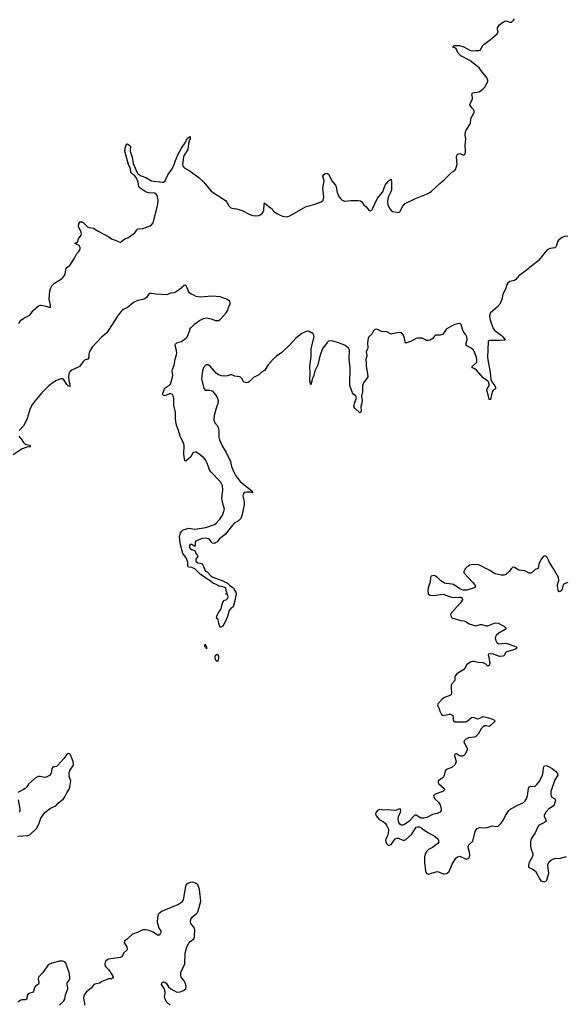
# Model space of a CAD drawing. Header units: inches. Extents: x 1771465 to 1971076, y 472029 to 643563.
# Tile 84 of 127: x 1861796 to 1869134, y 580923 to 594178. Entities that reach past the tile are written whole.
import ezdxf

# ---------------------------------------------------------------- set-up
doc = ezdxf.new("R2010")
doc.units = ezdxf.units.IN
doc.header["$MEASUREMENT"] = 0
doc.layers.add('B8568', color=7, linetype='Continuous')
doc.layers.add('B8569', color=7, linetype='Continuous')

msp = doc.modelspace()

# ---------------------------------------------------------------- linework, layer by layer
at = {"layer": 'B8568', "color": 6}
for points, elevation in [([(1862988, 590000), (1862961, 589959), (1862894, 589906), (1862848, 589850), (1862770, 589770), (1862735, 589710), (1862726, 589670), (1862724, 589630), (1862711, 589610), (1862666, 589594), (1862650, 589578), (1862620, 589530), (1862598, 589510), (1862498, 589462), (1862470, 589438), (1862455, 589410), (1862450, 589370), (1862458, 589318), (1862472, 589270), (1862470, 589240), (1862450, 589245), (1862430, 589266), (1862390, 589331), (1862370, 589344), (1862350, 589344), (1862290, 589323), (1862245, 589295), (1862189, 589251), (1862090, 589150), (1861998, 589042), (1861965, 588995), (1861938, 588942), (1861897, 588810), (1861870, 588750), (1861847, 588710), (1861789, 588650)], 300), ([(1866564, 590000), (1866555, 589990), (1866530, 589944), (1866490, 589910), (1866484, 589890), (1866474, 589830), (1866478, 589762), (1866475, 589745), (1866455, 589710), (1866463, 589650), (1866449, 589610), (1866457, 589550), (1866456, 589510), (1866475, 589410), (1866476, 589370), (1866425, 589295), (1866408, 589252), (1866408, 589170), (1866391, 589110), (1866402, 589050), (1866399, 589021), (1866385, 588970), (1866390, 588910), (1866385, 588895), (1866370, 588886), (1866301, 588950), (1866292, 588970), (1866300, 589010), (1866326, 589090), (1866316, 589110), (1866290, 589131), (1866274, 589154), (1866240, 589240), (1866234, 589270), (1866241, 589490), (1866229, 589610), (1866233, 589730), (1866218, 589758), (1866171, 589791), (1866090, 589826), (1865990, 589855), (1865950, 589851), (1865930, 589831), (1865870, 589746), (1865844, 589690), (1865831, 589649), (1865807, 589530), (1865767, 589450), (1865750, 589390), (1865732, 589350), (1865710, 589263), (1865699, 589310), (1865702, 589418), (1865697, 589510), (1865714, 589646), (1865718, 589750), (1865756, 589910), (1865754, 589930), (1865742, 589950), (1865690, 589980), (1865670, 589984), (1865650, 589980), (1865590, 589952), (1865550, 589924), (1865510, 589890), (1865434, 589806), (1865323, 589697), (1865250, 589648), (1865206, 589610), (1865136, 589530), (1865090, 589457), (1865050, 589433), (1865010, 589398), (1864939, 589361), (1864890, 589310), (1864870, 589295), (1864850, 589290), (1864817, 589297), (1864807, 589307), (1864782, 589350), (1864764, 589364), (1864750, 589370), (1864690, 589379), (1864650, 589396), (1864630, 589399), (1864590, 589385), (1864550, 589380), (1864510, 589383), (1864470, 589396), (1864440, 589420), (1864356, 589516), (1864330, 589530), (1864310, 589531), (1864290, 589520), (1864270, 589498), (1864253, 589450), (1864243, 589343), (1864272, 589212), (1864290, 589190), (1864351, 589191), (1864370, 589187), (1864390, 589176), (1864430, 589126), (1864450, 589090), (1864463, 589050), (1864459, 589010), (1864437, 588950), (1864412, 588852), (1864408, 588790), (1864422, 588750), (1864454, 588710), (1864470, 588675), (1864475, 588630), (1864476, 588556), (1864483, 588523), (1864521, 588441), (1864574, 588350), (1864630, 588230), (1864645, 588165), (1864679, 588079), (1864700, 588040), (1864761, 587961), (1864921, 587830), (1864922, 587822), (1864936, 587810), (1864930, 587807), (1864896, 587816), (1864850, 587818), (1864825, 587815), (1864810, 587806), (1864801, 587790), (1864798, 587762), (1864813, 587690), (1864814, 587650), (1864790, 587516), (1864770, 587465), (1864739, 587430), (1864690, 587405), (1864661, 587379), (1864557, 587250), (1864481, 587190), (1864450, 587147), (1864410, 587127), (1864390, 587130), (1864378, 587138), (1864354, 587174), (1864333, 587190), (1864290, 587200), (1864250, 587193), (1864163, 587157), (1864156, 587150), (1864157, 587110), (1864150, 587088), (1864110, 587113), (1864088, 587112), (1864076, 587090), (1864090, 587059), (1864105, 587045), (1864150, 587034), (1864165, 586990), (1864186, 586966), (1864191, 586950), (1864166, 586914), (1864165, 586890), (1864190, 586868), (1864224, 586864), (1864250, 586851), (1864270, 586816), (1864295, 586755), (1864312, 586750), (1864366, 586690), (1864393, 586673), (1864530, 586626), (1864564, 586604), (1864590, 586594), (1864623, 586563), (1864670, 586532), (1864682, 586502), (1864703, 586470), (1864708, 586450), (1864697, 586410), (1864693, 586373), (1864666, 586274), (1864630, 586245), (1864615, 586225), (1864590, 586144), (1864561, 586070), (1864530, 586015), (1864510, 586003), (1864490, 585998), (1864474, 586050), (1864465, 586105), (1864450, 586115), (1864444, 586130), (1864447, 586150), (1864470, 586199), (1864502, 586238), (1864530, 586337), (1864550, 586362), (1864573, 586370), (1864596, 586390), (1864601, 586410), (1864590, 586446), (1864570, 586446), (1864568, 586450), (1864582, 586458), (1864586, 586470), (1864578, 586478), (1864570, 586526), (1864568, 586530), (1864510, 586549), (1864472, 586552), (1864449, 586570), (1864390, 586597), (1864339, 586639), (1864314, 586650), (1864279, 586679), (1864227, 586710), (1864150, 586785), (1864110, 586804), (1864064, 586810), (1864055, 586830), (1864057, 586870), (1864045, 586910), (1864033, 586933), (1863990, 586990), (1863959, 587110), (1863944, 587210), (1863958, 587270), (1863970, 587290), (1863993, 587310), (1864069, 587331), (1864102, 587330), (1864150, 587320), (1864300, 587340), (1864416, 587384), (1864439, 587401), (1864488, 587452), (1864523, 587510), (1864550, 587590), (1864526, 587666), (1864515, 587735), (1864526, 587850), (1864525, 587905), (1864498, 587958), (1864368, 588090), (1864350, 588120), (1864318, 588210), (1864295, 588255), (1864266, 588286), (1864190, 588343), (1864170, 588355), (1864157, 588357), (1864130, 588350), (1864092, 588290), (1864030, 588233), (1864019, 588239), (1864002, 588330), (1864007, 588447), (1864003, 588470), (1863952, 588570), (1863930, 588650), (1863907, 588707), (1863899, 588739), (1863889, 588810), (1863893, 588890), (1863871, 588990), (1863871, 589071), (1863866, 589106), (1863853, 589133), (1863830, 589143), (1863810, 589141), (1863750, 589116), (1863738, 589118), (1863721, 589130), (1863721, 589150), (1863750, 589217), (1863767, 589233), (1863807, 589253), (1863823, 589270), (1863853, 589367), (1863856, 589390), (1863848, 589450), (1863851, 589469), (1863874, 589526), (1863885, 589610), (1863906, 589670), (1863909, 589690), (1863905, 589725), (1863885, 589790), (1863890, 589812), (1863910, 589829), (1863970, 589846), (1864042, 589898), (1864059, 589921), (1864082, 590000)], 300), ([(1867525, 590000), (1867481, 589939), (1867450, 589930), (1867390, 589933), (1867370, 589913), (1867354, 589886), (1867316, 589864), (1867290, 589859), (1867270, 589861), (1867210, 589889), (1867150, 589891), (1867130, 589887), (1867050, 589845), (1866990, 589824), (1866979, 589839), (1866971, 589890), (1866957, 589930), (1866930, 589962), (1866890, 589968), (1866790, 589946), (1866734, 589974), (1866661, 589981), (1866626, 590000)], 300), ([(1868180, 590000), (1868189, 589989), (1868270, 589932), (1868294, 589910), (1868327, 589870), (1868316, 589864), (1868250, 589859), (1868121, 589859), (1868104, 589856), (1868095, 589845), (1868087, 589627), (1868122, 589430), (1868133, 589333), (1868145, 589305), (1868185, 589250), (1868195, 589225), (1868194, 589210), (1868164, 589190), (1868152, 589170), (1868130, 589064), (1868110, 589067), (1868097, 589130), (1868077, 589190), (1868083, 589210), (1868109, 589250), (1868111, 589271), (1868103, 589303), (1868094, 589314), (1868030, 589357), (1867941, 589461), (1867910, 589482), (1867882, 589490), (1867881, 589510), (1867928, 589550), (1867942, 589570), (1867945, 589610), (1867941, 589630), (1867915, 589695), (1867894, 589734), (1867870, 589758), (1867810, 589788), (1867802, 589802), (1867798, 589810), (1867812, 589870), (1867808, 589910), (1867797, 589937), (1867770, 589973), (1867755, 590000)], 300), ([(1861785, 588570), (1861823, 588523), (1861846, 588486), (1861870, 588465), (1861928, 588450), (1861943, 588430), (1861890, 588424), (1861830, 588403), (1861710, 588320)], 300), ([(1869170, 586602), (1869130, 586590), (1869107, 586573), (1869090, 586511), (1869070, 586485), (1869050, 586477), (1869040, 586500), (1869029, 586551), (1869030, 586575), (1869049, 586630), (1869041, 586670), (1868970, 586796), (1868923, 586870), (1868910, 586902), (1868890, 586936), (1868870, 586954), (1868850, 586955), (1868835, 586945), (1868810, 586914), (1868780, 586850), (1868770, 586790), (1868730, 586776), (1868690, 586737), (1868670, 586725), (1868650, 586725), (1868590, 586757), (1868510, 586768), (1868450, 586802), (1868430, 586807), (1868410, 586792), (1868377, 586750), (1868333, 586710), (1868310, 586700), (1868270, 586702), (1868190, 586720), (1868110, 586768), (1867970, 586838), (1867943, 586843), (1867870, 586840), (1867850, 586834), (1867810, 586810), (1867792, 586790), (1867770, 586750), (1867769, 586730), (1867890, 586602), (1867917, 586570), (1867925, 586550), (1867910, 586530), (1867810, 586499), (1867760, 586500), (1867715, 586515), (1867630, 586573), (1867610, 586579), (1867530, 586588), (1867510, 586594), (1867462, 586622), (1867410, 586674), (1867390, 586685), (1867370, 586694), (1867330, 586689), (1867320, 586670), (1867316, 586610), (1867289, 586530), (1867283, 586490), (1867288, 586450), (1867310, 586430), (1867370, 586426), (1867450, 586441), (1867490, 586445), (1867604, 586404), (1867650, 586401), (1867710, 586405), (1867730, 586402), (1867748, 586390), (1867750, 586370), (1867725, 586330), (1867600, 586190), (1867592, 586170), (1867593, 586153), (1867607, 586127), (1867730, 586091), (1867770, 586086), (1867795, 586075), (1867843, 586043), (1867930, 586017), (1867990, 586035), (1868010, 586034), (1868070, 586018), (1868090, 586020), (1868125, 586030), (1868190, 586058), (1868230, 586056), (1868318, 586010), (1868339, 585990), (1868326, 585970), (1868239, 585921), (1868204, 585890), (1868194, 585870), (1868192, 585850), (1868194, 585830), (1868212, 585792), (1868230, 585779), (1868250, 585775), (1868310, 585783), (1868350, 585780), (1868442, 585750), (1868484, 585730), (1868473, 585710), (1868424, 585690), (1868344, 585670), (1868325, 585650), (1868316, 585624), (1868306, 585614), (1868292, 585608), (1868250, 585605), (1868170, 585635), (1868130, 585641), (1868103, 585637), (1868095, 585630), (1868111, 585571), (1868117, 585510), (1868110, 585484), (1868090, 585476), (1868063, 585503), (1868030, 585519), (1867963, 585523), (1867910, 585539), (1867890, 585540), (1867870, 585533), (1867810, 585496), (1867783, 585450), (1867768, 585432), (1867675, 585370), (1867657, 585350), (1867648, 585330), (1867647, 585290), (1867643, 585277), (1867610, 585239), (1867601, 585219), (1867598, 585182), (1867605, 585110), (1867598, 585090), (1867580, 585080), (1867507, 585053), (1867477, 585030), (1867421, 584970), (1867415, 584950), (1867435, 584915), (1867447, 584870), (1867470, 584825), (1867492, 584812), (1867570, 584828), (1867590, 584829), (1867610, 584820), (1867620, 584810), (1867626, 584790), (1867626, 584746), (1867633, 584733), (1867647, 584727), (1867790, 584724), (1867810, 584731), (1867874, 584786), (1867890, 584790), (1867910, 584785), (1867950, 584767), (1867971, 584769), (1868010, 584790), (1868030, 584796), (1868131, 584770), (1868173, 584753), (1868181, 584750), (1868188, 584730), (1868130, 584677), (1868110, 584665), (1868070, 584673), (1868050, 584671), (1868030, 584658), (1868002, 584630), (1867962, 584558), (1867930, 584527), (1867910, 584521), (1867831, 584509), (1867790, 584490), (1867773, 584470), (1867770, 584450), (1867807, 584390), (1867813, 584367), (1867812, 584350), (1867785, 584290), (1867768, 584272), (1867750, 584264), (1867730, 584264), (1867696, 584276), (1867670, 584294), (1867649, 584291), (1867645, 584270), (1867647, 584253), (1867665, 584190), (1867654, 584150), (1867607, 584110), (1867530, 584084), (1867516, 584064), (1867505, 584010), (1867494, 583986), (1867475, 583965), (1867425, 583930), (1867422, 583910), (1867432, 583890), (1867503, 583830), (1867508, 583810), (1867485, 583790), (1867385, 583750), (1867361, 583730), (1867365, 583710), (1867377, 583690), (1867430, 583643), (1867451, 583610), (1867466, 583550), (1867463, 583530), (1867450, 583510), (1867409, 583491), (1867350, 583478), (1867270, 583439), (1867230, 583428), (1867190, 583431), (1867130, 583471), (1867110, 583468), (1867030, 583386), (1866970, 583345), (1866950, 583336), (1866930, 583335), (1866910, 583347), (1866894, 583370), (1866886, 583410), (1866891, 583450), (1866918, 583510), (1866922, 583530), (1866914, 583554), (1866892, 583552), (1866862, 583538), (1866830, 583532), (1866750, 583541), (1866690, 583537), (1866635, 583545), (1866606, 583530), (1866590, 583510), (1866582, 583490), (1866584, 583470), (1866590, 583459), (1866630, 583413), (1866690, 583378), (1866710, 583362), (1866730, 583334), (1866750, 583290), (1866754, 583270), (1866752, 583228), (1866742, 583190), (1866720, 583150), (1866716, 583130), (1866729, 583090), (1866738, 583078), (1866750, 583067), (1866770, 583066), (1866790, 583076), (1866844, 583150), (1866870, 583160), (1866890, 583158), (1866950, 583132), (1866970, 583133), (1866990, 583142), (1867065, 583210), (1867130, 583307), (1867150, 583314), (1867170, 583314), (1867190, 583304), (1867204, 583290), (1867292, 583230), (1867382, 583182), (1867420, 583150), (1867430, 583130), (1867432, 583110), (1867420, 583090), (1867350, 583036), (1867292, 583008), (1867270, 582983), (1867250, 582950), (1867241, 582910), (1867238, 582830), (1867255, 582715), (1867266, 582686), (1867290, 582675), (1867410, 582709), (1867430, 582707), (1867490, 582680), (1867510, 582679), (1867535, 582685), (1867550, 582692), (1867570, 582712), (1867614, 582810), (1867663, 582890), (1867682, 582910), (1867716, 582916), (1867790, 582880), (1867810, 582879), (1867836, 582890), (1867846, 582910), (1867849, 582931), (1867845, 582970), (1867828, 583030), (1867829, 583051), (1867838, 583070), (1867890, 583118), (1867923, 583250), (1867933, 583270), (1867950, 583290), (1867970, 583300), (1867990, 583302), (1868070, 583298), (1868150, 583325), (1868210, 583317), (1868230, 583323), (1868250, 583337), (1868270, 583360), (1868305, 583415), (1868330, 583467), (1868373, 583530), (1868390, 583545), (1868470, 583592), (1868570, 583640), (1868596, 583664), (1868614, 583690), (1868627, 583730), (1868640, 583830), (1868648, 583850), (1868670, 583860), (1868710, 583856), (1868730, 583861), (1868750, 583880), (1868790, 583933), (1868827, 584010), (1868838, 584050), (1868842, 584110), (1868849, 584130), (1868870, 584136), (1868910, 584124), (1868959, 584099), (1869003, 584063), (1869028, 584030), (1869032, 584010), (1868994, 583946), (1868940, 583790), (1868939, 583750), (1868944, 583724), (1868953, 583710), (1868994, 583690), (1869001, 583670), (1868986, 583610), (1868969, 583590), (1868910, 583549), (1868874, 583510), (1868848, 583470), (1868848, 583450), (1868873, 583410), (1868875, 583390), (1868853, 583370), (1868772, 583328), (1868728, 583232), (1868675, 583150), (1868668, 583110), (1868668, 583052), (1868676, 583010), (1868697, 582950), (1868698, 582930), (1868685, 582895), (1868650, 582830), (1868638, 582790), (1868641, 582770), (1868646, 582766), (1868690, 582745), (1868734, 582714), (1868790, 582607), (1868807, 582587), (1868830, 582576), (1868850, 582574), (1868870, 582579), (1868884, 582596), (1868905, 582655), (1868911, 582689), (1868898, 582790), (1868904, 582816), (1868924, 582850), (1868950, 582870), (1868970, 582879), (1868990, 582885), (1869069, 582891), (1869150, 582915)], 400), ([(1861770, 583187), (1861906, 583194), (1861930, 583206), (1862020, 583290), (1862053, 583350), (1862082, 583430), (1862136, 583504), (1862210, 583564), (1862284, 583596), (1862312, 583630), (1862383, 583690), (1862405, 583715), (1862429, 583770), (1862459, 583821), (1862468, 583850), (1862482, 583930), (1862463, 583990), (1862463, 584030), (1862472, 584070), (1862511, 584130), (1862519, 584150), (1862515, 584190), (1862490, 584259), (1862470, 584296), (1862450, 584298), (1862430, 584284), (1862390, 584230), (1862310, 584141), (1862290, 584126), (1862270, 584119), (1862250, 584122), (1862243, 584117), (1862230, 584098), (1862221, 584039), (1862204, 584010), (1862150, 583982), (1862130, 583978), (1862070, 583991), (1862050, 583990), (1862010, 583971), (1861913, 583887), (1861890, 583850), (1861871, 583829), (1861847, 583813), (1861770, 583776)], 400), ([(1861774, 583674), (1861796, 583550), (1861799, 583530), (1861795, 583510)], 400), ([(1863819, 580910), (1863773, 580953), (1863754, 580990), (1863744, 581030), (1863753, 581067), (1863752, 581090), (1863737, 581137), (1863703, 581190), (1863708, 581210), (1863721, 581219), (1863730, 581224), (1863750, 581221), (1863770, 581203), (1863799, 581159), (1863827, 581130), (1863910, 581087), (1863953, 581090), (1863999, 581110), (1864030, 581130), (1864034, 581166), (1864022, 581210), (1864010, 581239), (1863968, 581290), (1863962, 581310), (1863965, 581350), (1864016, 581470), (1864021, 581610), (1864043, 581697), (1864072, 581748), (1864090, 581770), (1864136, 581804), (1864147, 581830), (1864153, 581930), (1864147, 581950), (1864098, 582010), (1864093, 582030), (1864099, 582070), (1864119, 582101), (1864170, 582140), (1864190, 582165), (1864230, 582310), (1864213, 582470), (1864202, 582510), (1864191, 582531), (1864170, 582551), (1864130, 582566), (1864090, 582563), (1864057, 582550), (1864035, 582530), (1864026, 582510), (1863996, 582330), (1863970, 582293), (1863930, 582268), (1863710, 582177), (1863670, 582145), (1863659, 582130), (1863649, 582091), (1863646, 582030), (1863668, 581950), (1863694, 581910), (1863695, 581890), (1863684, 581870), (1863670, 581856), (1863650, 581855), (1863590, 581894), (1863550, 581914), (1863490, 581927), (1863454, 581926), (1863390, 581895), (1863313, 581867), (1863242, 581798), (1863207, 581773), (1863202, 581750), (1863235, 581695), (1863242, 581670), (1863235, 581650), (1863194, 581610), (1863175, 581565), (1863149, 581551), (1862989, 581531), (1862956, 581510), (1862944, 581490), (1862942, 581458), (1862950, 581434), (1862990, 581392), (1863045, 581310), (1863054, 581290), (1863045, 581275), (1863030, 581265), (1862990, 581264), (1862970, 581258), (1862907, 581230), (1862870, 581208), (1862807, 581193), (1862790, 581181), (1862758, 581142), (1862694, 581090), (1862663, 581050), (1862652, 581008), (1862669, 580930), (1862668, 580912)], 400), ([(1862332, 580910), (1862391, 580969), (1862404, 580990), (1862414, 581050), (1862441, 581130), (1862443, 581150), (1862432, 581190), (1862433, 581210), (1862463, 581250), (1862471, 581270), (1862472, 581290), (1862461, 581350), (1862416, 581476), (1862406, 581490), (1862390, 581500), (1862370, 581505), (1862330, 581503), (1862230, 581477), (1862198, 581462), (1862176, 581444), (1862109, 581350), (1862050, 581290), (1862046, 581270), (1862055, 581210), (1862047, 581193), (1862010, 581167), (1861997, 581150), (1861982, 581098), (1861970, 581081), (1861930, 581074), (1861910, 581065), (1861897, 581043), (1861890, 580990), (1861870, 580982), (1861830, 580983), (1861810, 580978), (1861770, 580953)], 400)]:
    msp.add_lwpolyline(points, dxfattribs=dict(at, elevation=elevation))
at = {"layer": 'B8568', "color": 6, "elevation": 300}
for points in [[(1864310, 585708), (1864307, 585727), (1864290, 585729), (1864284, 585750), (1864290, 585772), (1864310, 585734)], [(1864450, 585540), (1864430, 585559), (1864424, 585590), (1864430, 585625), (1864450, 585636), (1864470, 585611), (1864470, 585590), (1864463, 585557)]]:
    msp.add_lwpolyline(points, close=True, dxfattribs=at)
at = {"layer": 'B8569', "color": 6, "elevation": 300}
for points in [[(1861782, 590090), (1861806, 590130), (1861850, 590162), (1861930, 590201), (1861956, 590230), (1861977, 590263), (1862050, 590325), (1862070, 590335), (1862085, 590335), (1862150, 590323), (1862190, 590307), (1862211, 590309), (1862212, 590330), (1862194, 590414), (1862202, 590530), (1862214, 590570), (1862230, 590596), (1862265, 590630), (1862360, 590690), (1862385, 590715), (1862406, 590754), (1862422, 590838), (1862470, 590871), (1862533, 590970), (1862564, 591030), (1862590, 591058), (1862608, 591090), (1862610, 591110), (1862597, 591137), (1862585, 591145), (1862565, 591150), (1862539, 591170), (1862575, 591185), (1862588, 591230), (1862623, 591277), (1862625, 591295), (1862619, 591330), (1862588, 591392), (1862590, 591430), (1862610, 591459), (1862630, 591457), (1862650, 591447), (1862709, 591389), (1862730, 591380), (1862790, 591370), (1862850, 591331), (1862995, 591255), (1863030, 591230), (1863103, 591203), (1863130, 591187), (1863150, 591185), (1863170, 591195), (1863210, 591229), (1863250, 591243), (1863270, 591255), (1863343, 591310), (1863370, 591348), (1863382, 591358), (1863390, 591362), (1863450, 591366), (1863550, 591405), (1863570, 591418), (1863590, 591443), (1863652, 591690), (1863657, 591750), (1863643, 591810), (1863632, 591830), (1863610, 591845), (1863530, 591847), (1863498, 591858), (1863414, 591910), (1863396, 591930), (1863388, 591990), (1863379, 592019), (1863359, 592059), (1863341, 592081), (1863301, 592110), (1863290, 592130), (1863284, 592170), (1863260, 592230), (1863212, 592410), (1863214, 592450), (1863230, 592502), (1863235, 592505), (1863250, 592503), (1863270, 592491), (1863284, 592470), (1863282, 592410), (1863310, 592326), (1863324, 592244), (1863369, 592129), (1863384, 592104), (1863430, 592078), (1863490, 592055), (1863570, 592008), (1863718, 591990), (1863730, 591992), (1863753, 592010), (1863787, 592090), (1863848, 592172), (1863873, 592230), (1863890, 592283), (1863929, 592370), (1863970, 592447), (1864020, 592520), (1864050, 592577), (1864070, 592597), (1864090, 592606), (1864090, 592574), (1864081, 592559), (1864067, 592513), (1864057, 592430), (1864006, 592354), (1863997, 592330), (1863984, 592230), (1863989, 592210), (1863998, 592198), (1864019, 592179), (1864090, 592139), (1864210, 592049), (1864273, 591990), (1864373, 591870), (1864563, 591743), (1864582, 591722), (1864610, 591672), (1864633, 591650), (1864650, 591642), (1864710, 591631), (1864790, 591609), (1864890, 591555), (1864930, 591542), (1864970, 591537), (1865010, 591542), (1865031, 591550), (1865057, 591570), (1865072, 591590), (1865080, 591610), (1865083, 591697), (1865090, 591712), (1865150, 591657), (1865190, 591630), (1865207, 591607), (1865254, 591570), (1865288, 591550), (1865330, 591533), (1865390, 591525), (1865430, 591538), (1865639, 591661), (1865765, 591695), (1865850, 591726), (1865876, 591750), (1865887, 591790), (1865874, 591910), (1865890, 592010), (1865874, 592070), (1865887, 592093), (1865910, 592108), (1865930, 592112), (1865950, 592099), (1865968, 592068), (1865993, 592010), (1866044, 591950), (1866053, 591930), (1866066, 591850), (1866090, 591798), (1866110, 591769), (1866133, 591750), (1866170, 591736), (1866250, 591745), (1866346, 591746), (1866379, 591739), (1866392, 591732), (1866425, 591685), (1866457, 591657), (1866490, 591615), (1866510, 591607), (1866530, 591615), (1866543, 591630), (1866610, 591776), (1866681, 591859), (1866700, 591930), (1866710, 591950), (1866750, 592000), (1866770, 592020), (1866790, 592031), (1866795, 591995), (1866795, 591890), (1866782, 591850), (1866752, 591790), (1866741, 591730), (1866746, 591686), (1866764, 591644), (1866790, 591608), (1866810, 591594), (1866870, 591585), (1866890, 591584), (1866910, 591590), (1866950, 591669), (1866978, 591702), (1867110, 591767), (1867269, 591831), (1867310, 591854), (1867330, 591867), (1867446, 591974), (1867510, 592025), (1867610, 592127), (1867650, 592150), (1867658, 592162), (1867679, 592230), (1867672, 592330), (1867675, 592350), (1867686, 592370), (1867710, 592376), (1867770, 592353), (1867786, 592374), (1867793, 592410), (1867788, 592490), (1867795, 592570), (1867789, 592629), (1867792, 592668), (1867801, 592690), (1867857, 592783), (1867863, 592850), (1867907, 592930), (1867910, 592950), (1867900, 592970), (1867878, 592990), (1867849, 593030), (1867864, 593070), (1867887, 593110), (1867887, 593130), (1867878, 593170), (1867880, 593180), (1867888, 593192), (1867970, 593208), (1868022, 593238), (1868051, 593269), (1868076, 593310), (1868093, 593350), (1868091, 593370), (1868069, 593410), (1868005, 593485), (1867975, 593530), (1867850, 593630), (1867729, 593690), (1867691, 593730), (1867665, 593785), (1867650, 593800), (1867623, 593810), (1867624, 593816), (1867639, 593830), (1867710, 593832), (1867770, 593815), (1867830, 593777), (1867870, 593761), (1867930, 593765), (1867970, 593762), (1867990, 593770), (1868023, 593830), (1868036, 593844), (1868128, 593910), (1868216, 593990), (1868230, 594010), (1868221, 594050), (1868224, 594070), (1868249, 594111), (1868290, 594142), (1868330, 594163), (1868350, 594160), (1868390, 594144), (1868410, 594147), (1868436, 594170), (1868450, 594190)], [(1869170, 591260), (1869130, 591262), (1869090, 591247), (1869044, 591210), (1869029, 591190), (1869010, 591124), (1868994, 591106), (1868930, 591096), (1868890, 591080), (1868861, 591050), (1868816, 590984), (1868768, 590930), (1868590, 590787), (1868508, 590730), (1868470, 590681), (1868450, 590669), (1868390, 590653), (1868359, 590630), (1868346, 590610), (1868330, 590550), (1868295, 590485), (1868279, 590410), (1868252, 590350), (1868217, 590310), (1868126, 590230), (1868116, 590190), (1868118, 590150), (1868162, 590022), (1868180, 590000)], [(1864082, 590000), (1864085, 590010), (1864099, 590030), (1864150, 590086), (1864214, 590130), (1864270, 590156), (1864310, 590163), (1864370, 590153), (1864430, 590131), (1864469, 590131), (1864490, 590143), (1864571, 590230), (1864593, 590270), (1864605, 590310), (1864625, 590350), (1864627, 590370), (1864618, 590390), (1864591, 590411), (1864490, 590448), (1864384, 590456), (1864223, 590443), (1864170, 590450), (1864139, 590470), (1864103, 590483), (1864081, 590501), (1864064, 590524), (1864050, 590570), (1864030, 590604), (1864010, 590601), (1863940, 590540), (1863890, 590510), (1863870, 590501), (1863830, 590496), (1863770, 590476), (1863630, 590482), (1863570, 590493), (1863548, 590492), (1863530, 590478), (1863501, 590439), (1863478, 590422), (1863450, 590411), (1863390, 590400), (1863364, 590390), (1863328, 590370), (1863240, 590300), (1863185, 590275), (1863150, 590240), (1863110, 590187), (1862988, 590000)], [(1866626, 590000), (1866610, 590009), (1866590, 590014), (1866570, 590006), (1866564, 590000)], [(1867755, 590000), (1867750, 590010), (1867733, 590073), (1867723, 590084), (1867710, 590090), (1867650, 590076), (1867594, 590050), (1867533, 590010), (1867525, 590000)]]:
    msp.add_lwpolyline(points, dxfattribs=at)

doc.saveas('drawing.dxf')
